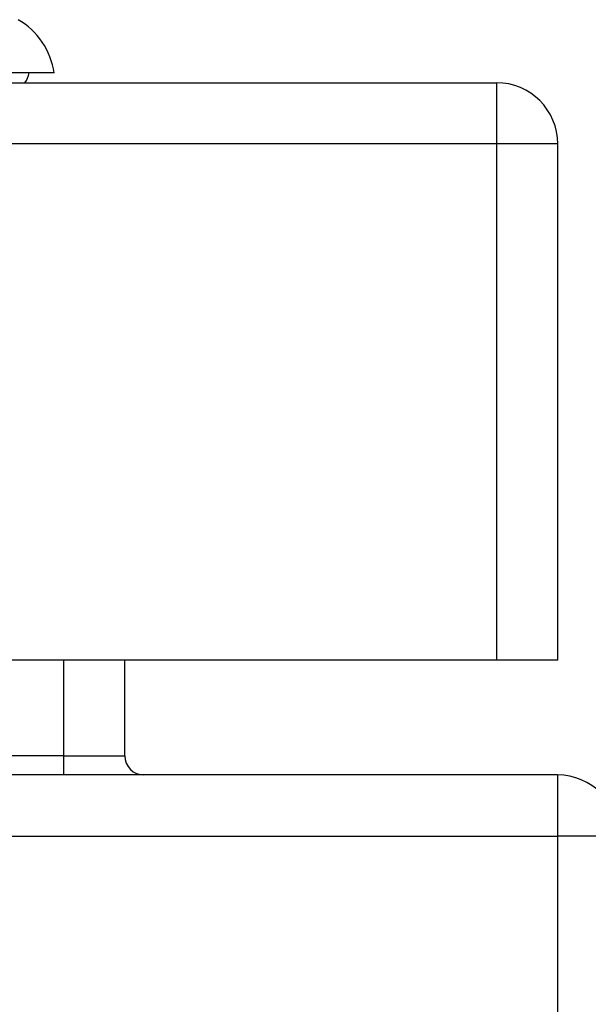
# Model space of a CAD drawing. Header units: inches. Extents: x 20 to 448, y 48 to 213.
# Tile 72 of 235: x 60.844 to 61.762, y 208.731 to 210.323. Entities that reach past the tile are written whole.
import ezdxf

# ---------------------------------------------------------------- set-up
doc = ezdxf.new("R2010")
doc.units = ezdxf.units.IN
doc.header["$MEASUREMENT"] = 0
doc.layers.add('Visible Edges(ANSI)', color=7, linetype='Continuous', lineweight=25)
doc.layers.add('Visible Tangent Edges(ANSI)', color=7, linetype='Continuous', lineweight=25)

msp = doc.modelspace()

# ---------------------------------------------------------------- linework, layer by layer
at = {"layer": 'Visible Edges(ANSI)'}
for p, q in [((60.8995, 210.2368), (60.8267, 210.2368)), ((20.0092, 210.221), (61.6142, 210.221)), ((61.7132, 209.287), (61.7132, 210.122)), ((61.6142, 209.287), (20.0092, 209.287)), ((61.0136, 209.1325), (61.0136, 209.287)), ((61.7132, 209.287), (61.6142, 209.287)), ((61.7127, 209.1015), (19.9107, 209.1015))]:
    msp.add_line(p, q, dxfattribs=at)
for centre, radius, start, end in [((60.7825, 210.2205), 0.1181, 7.9413, 60.1831), ((60.8207, 210.2446), 0.0394, 323.1301, 348.463), ((61.6142, 210.122), 0.099, 0, 90), ((61.0446, 209.1325), 0.031, 180, 270), ((61.7127, 209.0025), 0.099, 0, 90)]:
    msp.add_arc(centre, radius, start, end, dxfattribs=at)
at = {"layer": 'Visible Tangent Edges(ANSI)'}
for p, q in [((61.6142, 210.221), (61.6142, 210.122)), ((61.6142, 210.122), (20.0092, 210.122)), ((61.7132, 210.122), (61.6142, 210.122)), ((61.6142, 210.122), (61.6142, 209.287)), ((60.9146, 209.287), (60.9146, 209.1325)), ((60.9146, 209.1325), (60.8136, 209.1325)), ((60.9146, 209.1325), (60.9146, 209.1015)), ((60.9146, 209.1325), (61.0136, 209.1325)), ((61.7127, 209.1015), (61.7127, 209.0025)), ((19.9107, 209.0025), (61.7127, 209.0025)), ((61.7127, 209.0025), (61.7127, 197.2005)), ((61.8117, 209.0025), (61.7127, 209.0025))]:
    msp.add_line(p, q, dxfattribs=at)

doc.saveas('drawing.dxf')
